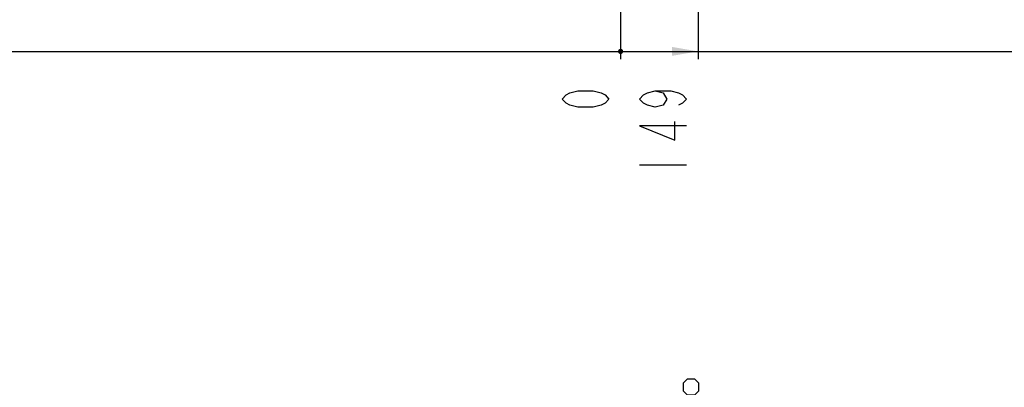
# Model space of a CAD drawing. Header units: millimetres. Extents: x 0 to 8410, y 0 to 5940.
# Tile 74 of 122: x 3275 to 5168, y 1390 to 2096. Entities that reach past the tile are written whole.
import ezdxf

# ---------------------------------------------------------------- set-up
doc = ezdxf.new("R2010")
doc.units = ezdxf.units.MM
doc.header["$LTSCALE"] = 462.55
doc.layers.get('0').update_dxf_attribs({"linetype": 'CONTINUOUS'})
doc.layers.add('14ALL_DIM', color=7, linetype='CONTINUOUS')
doc.layers.add('204101000016_DXF_DIMENSION', color=7, linetype='CONTINUOUS')
doc.styles.get("Standard").update_dxf_attribs({"font": 'txt', "width": 0.7})
doc.dimstyles.new('DIMSTYLE_2', dxfattribs={"dimtxt": 90, "dimasz": 50, "dimexe": 1.5, "dimexo": 0, "dimgap": 2.25, "dimtad": 0, "dimtih": 1, "dimtoh": 1, "dimdsep": 46, "dimtxsty": 'Standard', "dimblk": '_FILLED', "dimblk1": '_FILLED', "dimblk2": '_FILLED', "dimcen": 0.09, "dimclrt": 5, "dimazin": 2, "dimtp": 0.01, "dimtm": 0.01, "dimtfac": 1, "dimtofl": 0, "dimtmove": 0, "dimatfit": 3, "dimldrblk": '_FILLED', "dimfxl": 1, "dimtolj": 1, "dimarcsym": 0})
doc.dimstyles.new('DIMSTYLE_5', dxfattribs={"dimtxt": 90, "dimasz": 50, "dimexe": 1.5, "dimexo": 0, "dimgap": 2.25, "dimtad": 0, "dimtih": 1, "dimtoh": 1, "dimdec": 0, "dimdsep": 46, "dimtxsty": 'Standard', "dimblk": '_FILLED', "dimblk1": '_FILLED', "dimblk2": '_FILLED', "dimcen": 0.09, "dimclrt": 5, "dimazin": 2, "dimtp": 0.01, "dimtm": 0.01, "dimtfac": 1, "dimtdec": 0, "dimtofl": 0, "dimtmove": 0, "dimatfit": 3, "dimldrblk": '_FILLED', "dimfxl": 1, "dimtolj": 1, "dimarcsym": 0})
doc.dimstyles.new('DIMSTYLE_8', dxfattribs={"dimtxt": 90, "dimasz": 50, "dimexe": 1.5, "dimexo": 0, "dimtad": 1, "dimdec": 0, "dimdsep": 46, "dimtxsty": 'Standard', "dimblk": '_FILLED', "dimblk1": '_FILLED', "dimblk2": '_FILLED', "dimcen": 0.09, "dimclrt": 5, "dimazin": 2, "dimtfac": 1, "dimtdec": 0, "dimtofl": 0, "dimtmove": 0, "dimatfit": 3, "dimldrblk": '_FILLED', "dimfxl": 1, "dimtolj": 1, "dimarcsym": 0})

# ---------------------------------------------------------------- blocks, each defined once
blk = doc.blocks.new('*D13')
at = {"layer": '204101000016_DXF_DIMENSION', "color": 2, "linetype": 'Continuous'}
blk.add_line((2735.7, 3495.4), (2735.7, 2020), dxfattribs=at)
blk = doc.blocks.new('_FILLED')
at = {"color": 0, "linetype": 'ByBlock'}
blk.add_solid([(0, 0), (-1, 0.17), (-1, -0.17)], dxfattribs=at)
blk = doc.blocks.new('*D14')
at = {"layer": '204101000016_DXF_DIMENSION', "color": 2, "linetype": 'Continuous'}
blk.add_line((4430.2, 3086.4), (4430.2, 2020), dxfattribs=at)
blk = doc.blocks.new('*D15')
at = {"layer": '204101000016_DXF_DIMENSION', "color": 2, "linetype": 'Continuous'}
blk.add_line((4579.2, 2343.1), (4579.2, 2020), dxfattribs=at)
blk = doc.blocks.new('*D16')
at = {"layer": '204101000016_DXF_DIMENSION', "color": 2, "linetype": 'Continuous'}
blk.add_line((6183.3, 2709.2), (6183.3, 2020), dxfattribs=at)
blk = doc.blocks.new('*D29')
at = {"layer": '204101000016_DXF_DIMENSION', "color": 2, "linetype": 'Continuous'}
for p, q in [((4430.2, 848.7), (6760, 1461.5)), ((6365.7, 1357.8), (4430.2, 848.7)), ((6365.7, 1357.8), (6365.7, 1357.8))]:
    blk.add_line(p, q, dxfattribs=at)
at = {"layer": '204101000016_DXF_DIMENSION', "color": 2, "linetype": 'Continuous', "xscale": 50, "yscale": 50, "zscale": 50, "rotation": 194.7380830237}
blk.add_blockref('_FILLED', (6365.7, 1357.8), dxfattribs=at)

msp = doc.modelspace()

# ---------------------------------------------------------------- linework, layer by layer
at = {"layer": '14ALL_DIM', "color": 2, "linetype": 'Continuous'}
msp.add_line((2735.73457, 2035.02478), (6183.34447, 2035.02478), dxfattribs=at)
at = {"layer": '14ALL_DIM', "color": 2, "linetype": 'Continuous', "const_width": 5}
msp.add_lwpolyline([(4427.73457, 2035.02478, 1), (4432.73457, 2035.02478, 1)], format="xyb", close=True, dxfattribs=at)
msp.add_lwpolyline([(4427.73457, 2035.02478, 1), (4432.73457, 2035.02478, 1)], format="xyb", close=True, dxfattribs=at)
msp.add_lwpolyline([(4427.73457, 2035.02478, 1), (4432.73457, 2035.02478, 1)], format="xyb", close=True, dxfattribs=at)
at = {"layer": '14ALL_DIM', "color": 2, "linetype": 'Continuous'}
msp.add_solid([(4579.23457, 2035.02478), (4529.23457, 2026.52478), (4529.23457, 2043.52478)], dxfattribs=at)
at = {"layer": '204101000016_DXF_DIMENSION', "color": 5, "linetype": 'Continuous'}
msp.add_line((4466.73456, 1817.52484), (4556.73449, 1817.52484), dxfattribs=at)
for points in [[(4407.73469, 1943.5247), (4400.23478, 1935.64982), (4392.73436, 1931.71225), (4377.73454, 1927.77468), (4347.73439, 1927.77468), (4332.73457, 1931.71225), (4325.23467, 1935.64982), (4317.73476, 1943.5247), (4325.23467, 1951.39983), (4332.73457, 1955.3374), (4347.73439, 1959.27471), (4377.73454, 1959.27471), (4392.73436, 1955.3374), (4400.23478, 1951.39983), (4407.73469, 1943.5247)], [(4496.73471, 1959.27471), (4511.73453, 1955.3374), (4519.23443, 1943.5247), (4511.73453, 1931.71225), (4496.73471, 1927.77468), (4481.73438, 1931.71225), (4474.23447, 1935.64982), (4466.73456, 1943.5247), (4474.23447, 1951.39983), (4481.73438, 1955.3374), (4496.73471, 1959.27471), (4526.73434, 1959.27471), (4541.73468, 1955.3374), (4549.23458, 1951.39983), (4556.73449, 1943.5247), (4549.23458, 1935.64982), (4541.73468, 1931.71225)], [(4556.73449, 1892.33734), (4466.73456, 1892.33734), (4534.23477, 1864.77488), (4534.23477, 1900.21222)], [(4550.51734, 1398.27384), (4550.51734, 1383.27377), (4558.01724, 1375.77386), (4573.01758, 1375.77386), (4580.51748, 1383.27377), (4580.51748, 1398.27384), (4573.01758, 1405.77375), (4558.01724, 1405.77375), (4550.51734, 1398.27384)]]:
    msp.add_lwpolyline(points, dxfattribs=at)

# ---------------------------------------------------------------- dimensions: what is measured, and where the dimension line sits
at = {"layer": '204101000016_DXF_DIMENSION', "color": 2, "linetype": 'Continuous'}
for feature_location, offset, origin, dimstyle, override, picture, middle in [((2735.73457, 3495.35928), (0, -1475.3345), (4430.23457, 3086.41513), 'DIMSTYLE_2', {"dimgap": 22.500114, "dimtad": 1, "dimtih": 0, "dimtoh": 0}, '*D13', (2713.23457, 1597.02478)), ((4430.2345704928, 3086.4151331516), (0, -1066.3903513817), (4430.2345704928, 3086.4151331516), 'DIMSTYLE_2', {"dimgap": 22.499887, "dimtad": 1, "dimtih": 0, "dimtoh": 0}, '*D14', (4407.7345704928, 1912.0247817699)), ((6183.34447, 2709.226), (0, -689.20122), (4430.23457, 2709.226), 'DIMSTYLE_5', {"dimgap": 22.499972, "dimtad": 1, "dimtih": 0, "dimtoh": 0}, '*D16', (6160.84447, 1723.02478)), ((4579.23457, 2343.10136), (0, -323.07658), (4430.23457, 2343.10136), 'DIMSTYLE_2', {"dimgap": 22.500029, "dimtad": 1, "dimtih": 0, "dimtoh": 0}, '*D15', (4556.73457, 1786.02478))]:
    dim = msp.add_ordinate_dim(feature_location=feature_location, offset=offset, dtype=1, origin=origin, dimstyle=dimstyle, override=override, dxfattribs=at)
    dim.commit()
    dim.dimension.update_dxf_attribs({"geometry": picture, "text_midpoint": middle})
dim = msp.add_radius_dim(center=(4430.23457, 848.67366), mpoint=(6365.66592, 1357.76438), text='R<>', dimstyle='DIMSTYLE_8', override={"dimpost": '<>'}, dxfattribs=at)
dim.commit()
dim.dimension.update_dxf_attribs({"geometry": '*D29', "text_midpoint": (6449.65089, 1403.12092), "dimtype": 164})

doc.saveas('drawing.dxf')
